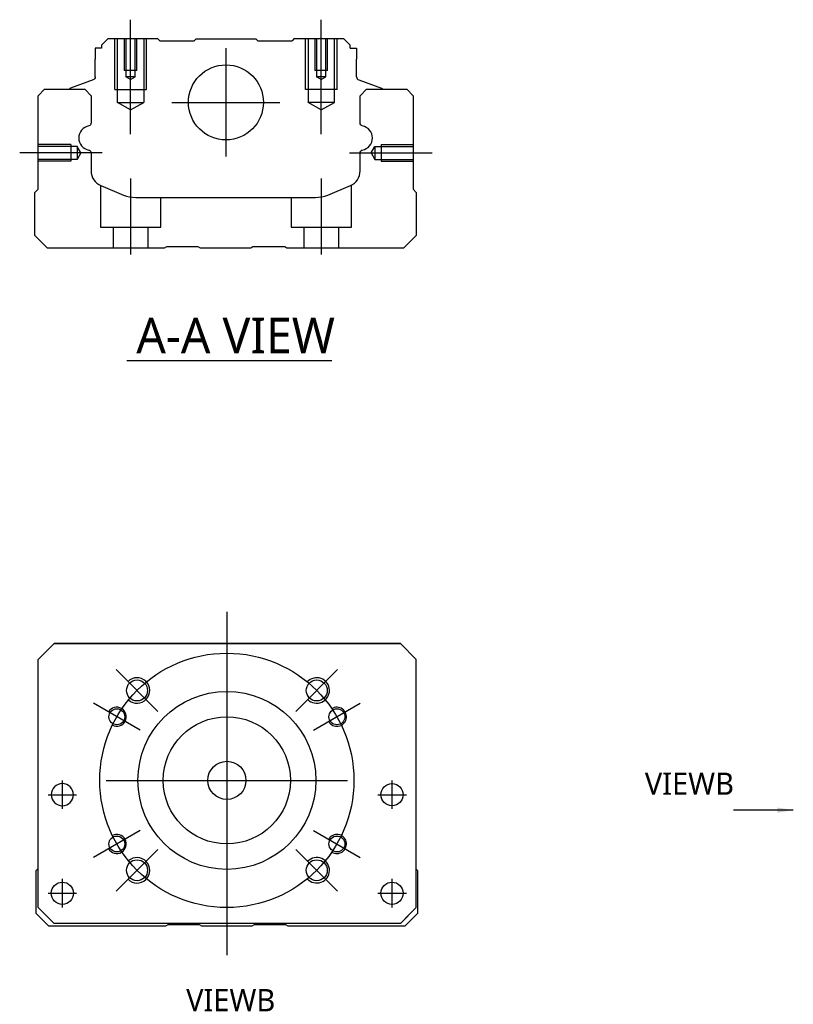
# Model space of a CAD drawing. Header units: millimetres. Extents: x -227 to 3135, y -1502 to 860.
# Tile 14 of 32: x -219 to -98, y -231 to -76. Entities that reach past the tile are written whole.
import ezdxf
from ezdxf.lldxf.tags import DXFTag

# ---------------------------------------------------------------- set-up
doc = ezdxf.new("R2010")
doc.units = ezdxf.units.MM
doc.layers.get('0').update_dxf_attribs({"linetype": 'CONTINUOUS'})
doc.styles.add('CHN', font='Microsoft JhengHei.ttf')
doc.styles.add('DIM-7', font='SIMPLEX.shx', dxfattribs={"width": 0.7, "bigfont": 'chineset.shx'})
tags = doc.linetypes.add('DASHED', pattern=[25.72, 12.86, -12.86]).pattern_tags.tags
tags[6:7] = [DXFTag(74, 4), DXFTag(75, 0), DXFTag(340, '0'), DXFTag(46, 0.0), DXFTag(50, 0.0), DXFTag(44, 0.0), DXFTag(45, 0.0)]
tags[4:5] = [DXFTag(74, 4), DXFTag(75, 0), DXFTag(340, '0'), DXFTag(46, 0.0), DXFTag(50, 0.0), DXFTag(44, 0.0), DXFTag(45, 0.0)]
doc.dimstyles.new('CNS', dxfattribs={"dimtxt": 3.5, "dimasz": 2.5, "dimexe": 1, "dimexo": 1, "dimgap": 1, "dimtad": 1, "dimdsep": 46, "dimtxsty": 'DIM-7', "dimcen": 0.09, "dimclrd": 4, "dimclre": 4, "dimclrt": 1, "dimadec": 0, "dimazin": 0, "dimtfac": 1, "dimtmove": 0, "dimatfit": 3, "dimfxl": 1, "dimtvp": 0.971429, "dimtolj": 1, "dimarcsym": 0})

msp = doc.modelspace()

# ---------------------------------------------------------------- linework, layer by layer
at = {"ltscale": 0.1}
for p, q in [((-201.86, -94.35), (-201.86, -76.35)), ((-171.86, -94.35), (-171.86, -76.35)), ((-167.41, -97.3), (-154.41, -97.3)), ((-201.86, -101.3), (-201.86, -113.3)), ((-171.86, -101.3), (-171.86, -113.3))]:
    msp.add_line(p, q, dxfattribs=at)
at = {"linetype": 'Continuous'}
for p, q in [((-205.43, -79.35), (-206.43, -80.35)), ((-206.43, -80.35), (-206.43, -80.85)), ((-197.56, -79.35), (-205.43, -79.35)), ((-197.26, -79.65), (-197.56, -79.35)), ((-197.26, -79.65), (-191.86, -79.65)), ((-191.86, -79.65), (-191.56, -79.35)), ((-191.56, -79.35), (-182.16, -79.35)), ((-181.86, -79.65), (-182.16, -79.35)), ((-181.86, -79.65), (-176.46, -79.65)), ((-176.16, -79.35), (-176.46, -79.65)), ((-168.29, -79.35), (-176.16, -79.35)), ((-167.29, -80.35), (-168.29, -79.35)), ((-167.29, -80.85), (-167.29, -80.35)), ((-207.43, -80.85), (-207.43, -82.55)), ((-206.43, -80.85), (-207.43, -80.85)), ((-167.29, -80.85), (-166.29, -80.85)), ((-166.29, -80.85), (-166.29, -82.55)), ((-207.43, -85.35), (-207.43, -82.55)), ((-166.29, -85.35), (-166.29, -82.55)), ((-207.76, -85.82), (-211.34, -87.11)), ((-165.96, -85.82), (-162.38, -87.11)), ((-216.41, -88.3), (-215.41, -87.3)), ((-215.41, -87.3), (-209.08, -87.3)), ((-211.47, -87.27), (-211.47, -87.3)), ((-209.08, -87.3), (-208.08, -88.3)), ((-165.74, -88.3), (-164.74, -87.3)), ((-164.74, -87.3), (-158.41, -87.3)), ((-162.25, -87.27), (-162.25, -87.3)), ((-158.41, -87.3), (-157.41, -88.3)), ((-216.41, -103), (-216.41, -88.3)), ((-208.08, -88.3), (-208.08, -92.58)), ((-165.74, -92.58), (-165.74, -88.3)), ((-157.41, -88.3), (-157.41, -103)), ((-208.08, -97.31), (-208.08, -100.13)), ((-165.74, -100.13), (-165.74, -97.31)), ((-216.91, -103.5), (-216.41, -103)), ((-216.91, -110.3), (-216.91, -103.5)), ((-206.54, -102.44), (-202.98, -103.92)), ((-170.84, -103.92), (-167.28, -102.44)), ((-157.41, -103), (-156.91, -103.5)), ((-156.91, -103.5), (-156.91, -110.3)), ((-201.06, -104.3), (-172.76, -104.3)), ((-214.91, -112.3), (-216.91, -110.3)), ((-156.91, -110.3), (-158.91, -112.3)), ((-196.56, -112.3), (-214.91, -112.3)), ((-196.21, -112.05), (-196.56, -112.3)), ((-191.21, -112.05), (-196.21, -112.05)), ((-190.86, -112.3), (-191.21, -112.05)), ((-182.96, -112.3), (-190.86, -112.3)), ((-182.61, -112.05), (-182.96, -112.3)), ((-177.61, -112.05), (-182.61, -112.05)), ((-177.26, -112.3), (-177.61, -112.05)), ((-158.91, -112.3), (-177.26, -112.3)), ((-216.41, -176.97), (-213.91, -174.47)), ((-213.91, -174.47), (-216.41, -176.97)), ((-213.91, -174.47), (-159.41, -174.47)), ((-159.41, -174.47), (-213.91, -174.47)), ((-159.41, -174.47), (-156.91, -176.97)), ((-156.91, -176.97), (-159.41, -174.47)), ((-216.41, -215.97), (-216.41, -176.97)), ((-156.91, -215.97), (-156.91, -176.97)), ((-216.71, -210.12), (-216.41, -209.83)), ((-216.71, -216.92), (-216.71, -210.12)), ((-156.91, -209.92), (-156.71, -210.12)), ((-156.71, -210.12), (-156.71, -216.92)), ((-216.41, -215.97), (-213.91, -218.47)), ((-159.41, -218.47), (-156.91, -215.97)), ((-214.71, -218.92), (-216.71, -216.92)), ((-213.91, -218.47), (-215.41, -216.97)), ((-156.71, -216.92), (-158.71, -218.92)), ((-196.36, -218.92), (-214.71, -218.92)), ((-213.91, -218.47), (-213.91, -218.47)), ((-159.41, -218.47), (-213.91, -218.47)), ((-159.41, -218.47), (-213.91, -218.47)), ((-196.01, -218.67), (-196.36, -218.92)), ((-191.01, -218.67), (-196.01, -218.67)), ((-190.66, -218.92), (-191.01, -218.67)), ((-182.76, -218.92), (-190.66, -218.92)), ((-182.41, -218.67), (-182.76, -218.92)), ((-177.41, -218.67), (-182.41, -218.67)), ((-177.06, -218.92), (-177.41, -218.67)), ((-158.71, -218.92), (-177.06, -218.92))]:
    msp.add_line(p, q, dxfattribs=at)
at = {"linetype": 'DASHED', "ltscale": 0.1}
for p, q in [((-204.36, -87.35), (-204.36, -79.35)), ((-203.93, -89.35), (-203.93, -79.35)), ((-202.86, -79.35), (-202.86, -84.35)), ((-202.6, -79.35), (-202.6, -85.35)), ((-201.12, -85.35), (-201.12, -79.35)), ((-200.86, -84.35), (-200.86, -79.35)), ((-199.79, -79.35), (-199.79, -89.35)), ((-199.36, -87.35), (-199.36, -79.35)), ((-174.36, -87.35), (-174.36, -79.35)), ((-173.93, -79.35), (-173.93, -89.35)), ((-172.86, -79.35), (-172.86, -84.35)), ((-172.6, -79.35), (-172.6, -85.35)), ((-171.12, -85.35), (-171.12, -79.35)), ((-170.86, -84.35), (-170.86, -79.35)), ((-169.79, -89.35), (-169.79, -79.35)), ((-169.36, -87.35), (-169.36, -79.35)), ((-200.86, -84.35), (-202.86, -84.35)), ((-170.86, -84.35), (-172.86, -84.35)), ((-201.12, -85.35), (-202.6, -85.35)), ((-201.86, -85.78), (-202.6, -85.35)), ((-201.86, -85.78), (-201.12, -85.35)), ((-171.12, -85.35), (-172.6, -85.35)), ((-171.86, -85.78), (-172.6, -85.35)), ((-171.86, -85.78), (-171.12, -85.35)), ((-204.36, -87.35), (-199.36, -87.35)), ((-169.36, -87.35), (-174.36, -87.35)), ((-203.93, -89.35), (-199.79, -89.35)), ((-201.86, -90.54), (-203.93, -89.35)), ((-201.86, -90.54), (-199.79, -89.35)), ((-169.79, -89.35), (-173.93, -89.35)), ((-171.86, -90.54), (-173.93, -89.35)), ((-171.86, -90.54), (-169.79, -89.35)), ((-211.28, -96), (-216.28, -96)), ((-210.28, -96.29), (-216.28, -96.29)), ((-211.28, -96), (-211.28, -98.6)), ((-210.28, -96.29), (-210.28, -98.31)), ((-209.7, -97.3), (-210.28, -96.29)), ((-209.7, -97.3), (-210.28, -98.31)), ((-163.99, -97.3), (-163.41, -96.29)), ((-163.99, -97.3), (-163.41, -98.31)), ((-163.41, -96.29), (-163.41, -98.31)), ((-163.41, -96.29), (-157.41, -96.29)), ((-162.41, -96), (-162.41, -98.6)), ((-162.41, -96), (-157.41, -96)), ((-210.28, -98.31), (-216.28, -98.31)), ((-211.28, -98.6), (-216.28, -98.6)), ((-211.28, -98.38), (-211.28, -98.42)), ((-163.41, -98.31), (-157.41, -98.31)), ((-162.41, -98.38), (-162.41, -98.42)), ((-162.41, -98.6), (-157.41, -98.6)), ((-206.61, -102.43), (-206.61, -109)), ((-167.11, -109), (-167.11, -102.37)), ((-197.11, -109), (-197.11, -104.3)), ((-176.61, -104.3), (-176.61, -109)), ((-206.61, -109), (-197.11, -109)), ((-204.61, -109), (-204.61, -112.3)), ((-199.11, -112.3), (-199.11, -109)), ((-176.61, -109), (-167.11, -109)), ((-174.61, -109), (-174.61, -112.3)), ((-169.11, -112.3), (-169.11, -109))]:
    msp.add_line(p, q, dxfattribs=at)
at = {"linetype": 'DASHED'}
for p, q in [((-197.26, -79.65), (-197.26, -79.65)), ((-176.46, -79.65), (-176.46, -79.65)), ((-213.91, -174.47), (-213.91, -174.47)), ((-197.44, -174.47), (-199.89, -174.47)), ((-175.89, -174.47), (-173.44, -174.47)), ((-159.41, -174.47), (-159.41, -174.47)), ((-216.41, -176.97), (-216.41, -176.97)), ((-156.91, -176.97), (-156.91, -176.97)), ((-214.35, -198.22), (-214.35, -198.22)), ((-210.85, -198.22), (-210.85, -198.22)), ((-162.47, -198.22), (-162.47, -198.22)), ((-158.97, -198.22), (-158.97, -198.22)), ((-216.41, -201.47), (-216.41, -201.47)), ((-156.91, -201.47), (-156.91, -201.47)), ((-214.35, -213.72), (-214.35, -213.72)), ((-210.85, -213.72), (-210.85, -213.72)), ((-159.41, -218.47), (-156.91, -215.97)), ((-156.91, -215.97), (-157.91, -216.97)), ((-215.41, -216.97), (-215.41, -216.97)), ((-157.91, -216.97), (-159.41, -218.47)), ((-157.91, -216.97), (-157.91, -216.97)), ((-159.41, -218.47), (-159.41, -218.47))]:
    msp.add_line(p, q, dxfattribs=at)
at = {"ltscale": 0.3}
for p, q in [((-186.86, -80.85), (-186.86, -97.85)), ((-195.36, -89.35), (-178.36, -89.35)), ((-186.71, -169.47), (-186.71, -223.47)), ((-197.56, -185.12), (-204.14, -178.54)), ((-175.86, -185.12), (-169.28, -178.54)), ((-200.35, -188.1), (-207.71, -183.85)), ((-173.07, -188.1), (-165.71, -183.85)), ((-212.6, -200.47), (-212.6, -195.97)), ((-212.6, -200.47), (-212.6, -195.97)), ((-205.71, -195.97), (-167.71, -195.97)), ((-160.72, -200.47), (-160.72, -195.97)), ((-160.72, -200.47), (-160.72, -195.97)), ((-200.35, -203.85), (-207.71, -208.1)), ((-173.07, -203.85), (-165.71, -208.1)), ((-197.56, -206.83), (-204.14, -213.4)), ((-175.86, -206.83), (-169.28, -213.4)), ((-212.6, -215.97), (-212.6, -211.47)), ((-212.6, -215.97), (-212.6, -211.47)), ((-160.72, -215.97), (-160.72, -211.47)), ((-160.72, -215.97), (-160.72, -211.47))]:
    msp.add_line(p, q, dxfattribs=at)
for p, q in [((-206.31, -97.3), (-219.31, -97.3)), ((-202.45, -129.95), (-170.21, -129.95)), ((-214.85, -198.22), (-210.35, -198.22)), ((-214.85, -198.22), (-210.35, -198.22)), ((-162.97, -198.22), (-158.47, -198.22)), ((-162.97, -198.22), (-158.47, -198.22)), ((-214.85, -213.72), (-210.35, -213.72)), ((-214.85, -213.72), (-210.35, -213.72)), ((-162.97, -213.72), (-158.47, -213.72)), ((-162.97, -213.72), (-158.47, -213.72))]:
    msp.add_line(p, q)
at = {"linetype": 'Continuous'}
for centre, radius in [((-186.86, -89.35), 5.9), ((-200.85, -181.83), 1.65), ((-172.57, -181.83), 1.65), ((-186.71, -195.97), 14), ((-204.03, -185.97), 1.25), ((-169.39, -185.97), 1.25), ((-186.71, -195.97), 10), ((-186.71, -195.97), 3), ((-160.72, -198.22), 1.75), ((-204.03, -205.97), 1.25), ((-169.39, -205.97), 1.25), ((-200.85, -210.11), 1.65), ((-172.57, -210.11), 1.65), ((-212.6, -213.72), 1.75), ((-160.72, -213.72), 1.75)]:
    msp.add_circle(centre, radius, dxfattribs=at)
at = {"ltscale": 0.3}
msp.add_circle((-186.71, -195.97), 20, dxfattribs=at)
at = {"linetype": 'Continuous', "extrusion": (0, 0, -1)}
msp.add_circle((212.6, -198.22), 1.75, dxfattribs=at)
for centre, radius, start, end in [((207.93, -85.35), 0.5, 180, 250.1017), ((162.45, -87.3), 0.2, 109.8983, 172.0917), ((208.58, -92.58), 0.5, 180, 249.8105), ((165.24, -92.58), 0.5, 290.1895, 0), ((208.58, -97.31), 0.5, 110.1895, 180), ((165.24, -97.31), 0.5, 0, 69.8105)]:
    msp.add_arc(centre, radius, start, end, dxfattribs=at)
at = {"linetype": 'Continuous'}
for centre, radius, start, end in [((-165.79, -85.35), 0.5, 180, 250.1017), ((-211.27, -87.3), 0.2, 109.8983, 172.0917), ((-208.09, -94.95), 1.93, 99.5288, 260.4712), ((-165.73, -94.95), 1.93, 279.5288, 80.4712), ((-205.58, -100.13), 2.5, 180, 247.4572), ((-168.24, -100.13), 2.5, 292.5428, 0), ((-201.06, -99.3), 5, 247.4572, 270), ((-172.76, -99.3), 5, 270, 292.5428)]:
    msp.add_arc(centre, radius, start, end, dxfattribs=at)
for centre, radius, start, end in [((-200.85, -181.83), 2, 227.8658, 135), ((-172.57, -181.83), 2, 225, 137.8658), ((-204.03, -185.97), 1.5, 242.1491, 150), ((-169.39, -185.97), 1.5, 210, 122.1491), ((-204.03, -205.97), 1.5, 210, 117.8509), ((-169.39, -205.97), 1.5, 237.8509, 150), ((-200.85, -210.11), 2, 225, 132.134), ((-172.57, -210.11), 2, 222.1342, 135)]:
    msp.add_arc(centre, radius, start, end)

# ---------------------------------------------------------------- texts
at = {"style": 'CHN'}
for s, insert, char_height, attachment_point in [('A-A VIEW', (-200.96, -126.01), 5.6, 4), ('VIEWB', (-106.92, -198.24), 3.5, 9), ('VIEWB', (-179.1, -232.28), 3.5, 9)]:
    msp.add_mtext(s, dxfattribs=dict(at, insert=insert, char_height=char_height, attachment_point=attachment_point))

# ---------------------------------------------------------------- leaders
at = {"annotation_type": 0, "has_hookline": 1, "hookline_direction": 1}
msp.add_leader([(-97.58, -200.65), (-105.01, -200.66)], dimstyle='CNS', override={"dimgap": 1, "dimtad": 1}, dxfattribs=at)

doc.saveas('drawing.dxf')
